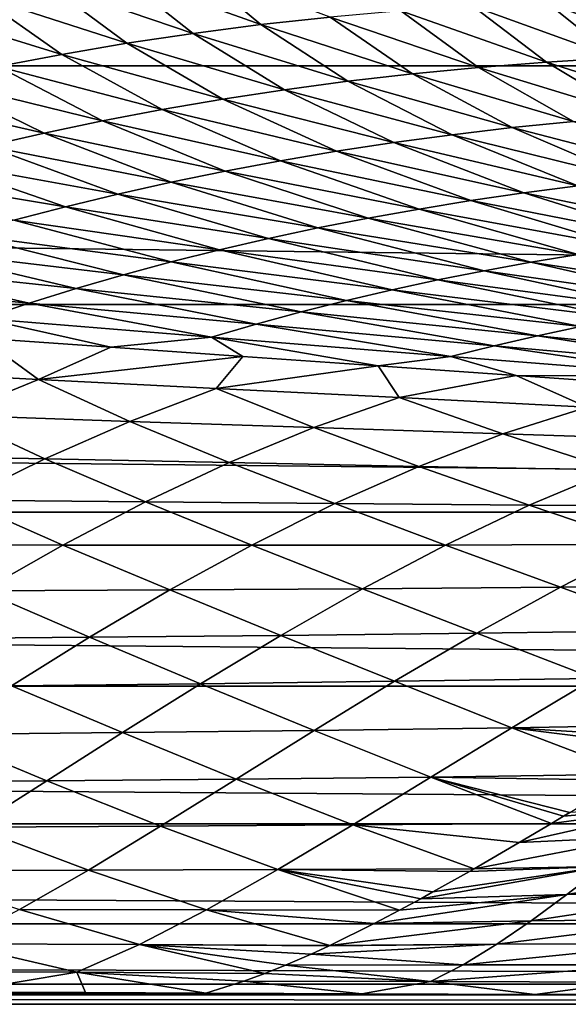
# Model space of a CAD drawing. Header units: metres. Extents: x -160 to 52, y -25 to 25.
# Tile 39 of 168: x -39.35 to -34.86, y -24.5 to -16.44. Entities that reach past the tile are written whole.
import ezdxf

# ---------------------------------------------------------------- set-up
doc = ezdxf.new("R2010")
doc.units = ezdxf.units.M
doc.layers.add('solid_509089_SW0001', color=7, linetype='CONTINUOUS')

msp = doc.modelspace()

# ---------------------------------------------------------------- linework, layer by layer
at = {"layer": 'solid_509089_SW0001'}
for points in [[(-159.199997, -14.630385, -19.652018), (-2.2, -14.630385, -19.652018), (-2.2, -16.81292, -17.820654)], [(-159.199997, -16.81292, -17.820654), (-159.199997, -14.630385, -19.652018), (-2.2, -16.81292, -17.820654)], [(-38.557613, -16.055477, 58.13448), (-37.379101, -16.476255, 58.035629), (-37.970291, -15.984472, 60.280891)], [(-37.379101, -16.476255, 58.035629), (-36.813305, -16.414946, 60.147758), (-37.970291, -15.984472, 60.280891)], [(-39.134502, -16.138172, 56.050842), (-37.933331, -16.54763, 55.985928), (-38.557613, -16.055477, 58.13448)], [(-37.933331, -16.54763, 55.985928), (-37.379101, -16.476255, 58.035629), (-38.557613, -16.055477, 58.13448)], [(-39.701283, -16.232134, 54.027668), (-38.476517, -16.628757, 53.995937), (-39.134502, -16.138172, 56.050842)], [(-38.476517, -16.628757, 53.995937), (-37.933331, -16.54763, 55.985928), (-39.134502, -16.138172, 56.050842)], [(-40.258274, -16.336937, 52.062664), (-39.009182, -16.719334, 52.062969), (-39.701283, -16.232134, 54.027668)], [(-39.009182, -16.719334, 52.062969), (-38.476517, -16.628757, 53.995937), (-39.701283, -16.232134, 54.027668)], [(-35.039112, -16.295675, 66.894974), (-33.889908, -16.723352, 66.672485), (-34.419346, -16.279078, 69.294388)], [(-39.531857, -16.819036, 50.184345), (-39.009182, -16.719334, 52.062969), (-40.258274, -16.336937, 52.062664)], [(-36.813305, -16.414946, 60.147758), (-35.597389, -16.826273, 60.047146), (-36.235264, -16.364096, 62.325687)], [(-36.235264, -16.364096, 62.325687), (-35.042744, -16.782602, 62.184547), (-35.644142, -16.324179, 64.573418)], [(-35.597389, -16.826273, 60.047146), (-35.042744, -16.782602, 62.184547), (-36.235264, -16.364096, 62.325687)], [(-35.644142, -16.324179, 64.573418), (-34.473911, -16.748152, 64.391479), (-35.039112, -16.295675, 66.894974)], [(-35.042744, -16.782602, 62.184547), (-34.473911, -16.748152, 64.391479), (-35.644142, -16.324179, 64.573418)], [(-34.473911, -16.748152, 64.391479), (-33.889908, -16.723352, 66.672485), (-35.039112, -16.295675, 66.894974)], [(-37.379101, -16.476255, 58.035629), (-36.138832, -16.878727, 57.974754), (-36.813305, -16.414946, 60.147758)], [(-36.138832, -16.878727, 57.974754), (-35.597389, -16.826273, 60.047146), (-36.813305, -16.414946, 60.147758)], [(-37.933331, -16.54763, 55.985928), (-36.667919, -16.939648, 55.963566), (-37.379101, -16.476255, 58.035629)], [(-36.667919, -16.939648, 55.963566), (-36.138832, -16.878727, 57.974754), (-37.379101, -16.476255, 58.035629)], [(-38.476517, -16.628757, 53.995937), (-37.185349, -17.008825, 54.010509), (-37.933331, -16.54763, 55.985928)], [(-37.185349, -17.008825, 54.010509), (-36.667919, -16.939648, 55.963566), (-37.933331, -16.54763, 55.985928)], [(-39.009182, -16.719334, 52.062969), (-37.691818, -17.08606, 52.112556), (-38.476517, -16.628757, 53.995937)], [(-37.691818, -17.08606, 52.112556), (-37.185349, -17.008825, 54.010509), (-38.476517, -16.628757, 53.995937)], [(-39.531857, -16.819036, 50.184345), (-38.188019, -17.17115, 50.266663), (-39.009182, -16.719334, 52.062969)], [(-38.188019, -17.17115, 50.266663), (-37.691818, -17.08606, 52.112556), (-39.009182, -16.719334, 52.062969)], [(-35.042744, -16.782602, 62.184547), (-33.777199, -17.187157, 62.069393), (-34.473911, -16.748152, 64.391479)], [(-159.199997, -16.81292, -17.820654), (-2.2, -16.81292, -17.820654), (-2.2, -18.768089, -15.748297)], [(-159.199997, -18.768089, -15.748297), (-159.199997, -16.81292, -17.820654), (-2.2, -18.768089, -15.748297)], [(-40.045074, -16.927546, 48.35738), (-38.674641, -17.263897, 48.469799), (-39.531857, -16.819036, 50.184345)], [(-38.674641, -17.263897, 48.469799), (-38.188019, -17.17115, 50.266663), (-39.531857, -16.819036, 50.184345)], [(-36.138832, -16.878727, 57.974754), (-34.820614, -17.268431, 57.952877), (-35.597389, -16.826273, 60.047146)], [(-35.597389, -16.826273, 60.047146), (-34.305767, -17.224203, 59.97958), (-35.042744, -16.782602, 62.184547)], [(-34.820614, -17.268431, 57.952877), (-34.305767, -17.224203, 59.97958), (-35.597389, -16.826273, 60.047146)], [(-34.305767, -17.224203, 59.97958), (-33.777199, -17.187157, 62.069393), (-35.042744, -16.782602, 62.184547)], [(-40.549328, -17.04455, 46.579556), (-39.152348, -17.364117, 46.719112), (-40.045074, -16.927546, 48.35738)], [(-39.152348, -17.364117, 46.719112), (-38.674641, -17.263897, 48.469799), (-40.045074, -16.927546, 48.35738)], [(-36.667919, -16.939648, 55.963566), (-35.322708, -17.319584, 55.985138), (-36.138832, -16.878727, 57.974754)], [(-35.322708, -17.319584, 55.985138), (-34.820614, -17.268431, 57.952877), (-36.138832, -16.878727, 57.974754)], [(-37.691818, -17.08606, 52.112556), (-36.292015, -17.442221, 52.21315), (-37.185349, -17.008825, 54.010509)], [(-37.185349, -17.008825, 54.010509), (-35.812897, -17.37755, 54.073002), (-36.667919, -16.939648, 55.963566)], [(-36.292015, -17.442221, 52.21315), (-35.812897, -17.37755, 54.073002), (-37.185349, -17.008825, 54.010509)], [(-35.812897, -17.37755, 54.073002), (-35.322708, -17.319584, 55.985138), (-36.667919, -16.939648, 55.963566)], [(-39.621628, -17.47172, 45.012501), (-39.152348, -17.364117, 46.719112), (-40.549328, -17.04455, 46.579556)], [(-38.188019, -17.17115, 50.266663), (-36.760883, -17.5135, 50.40226), (-37.691818, -17.08606, 52.112556)], [(-36.760883, -17.5135, 50.40226), (-36.292015, -17.442221, 52.21315), (-37.691818, -17.08606, 52.112556)], [(-38.674641, -17.263897, 48.469799), (-37.220333, -17.591291, 48.637001), (-38.188019, -17.17115, 50.266663)], [(-37.220333, -17.591291, 48.637001), (-36.760883, -17.5135, 50.40226), (-38.188019, -17.17115, 50.266663)], [(-39.152348, -17.364117, 46.719112), (-37.671143, -17.675533, 46.914253), (-38.674641, -17.263897, 48.469799)], [(-37.671143, -17.675533, 46.914253), (-37.220333, -17.591291, 48.637001), (-38.674641, -17.263897, 48.469799)], [(-35.812897, -17.37755, 54.073002), (-34.333839, -17.743116, 54.1819), (-35.322708, -17.319584, 55.985138)], [(-35.322708, -17.319584, 55.985138), (-33.87122, -17.695808, 56.048813), (-34.820614, -17.268431, 57.952877)], [(-34.333839, -17.743116, 54.1819), (-33.87122, -17.695808, 56.048813), (-35.322708, -17.319584, 55.985138)], [(-39.621628, -17.47172, 45.012501), (-38.113941, -17.76627, 45.231693), (-39.152348, -17.364117, 46.719112)], [(-38.113941, -17.76627, 45.231693), (-37.671143, -17.675533, 46.914253), (-39.152348, -17.364117, 46.719112)], [(-36.292015, -17.442221, 52.21315), (-34.785648, -17.795837, 52.363457), (-35.812897, -17.37755, 54.073002)], [(-34.785648, -17.795837, 52.363457), (-34.333839, -17.743116, 54.1819), (-35.812897, -17.37755, 54.073002)], [(-40.082943, -17.586632, 43.348068), (-38.54932, -17.863573, 43.587208), (-39.621628, -17.47172, 45.012501)], [(-38.54932, -17.863573, 43.587208), (-38.113941, -17.76627, 45.231693), (-39.621628, -17.47172, 45.012501)], [(-36.760883, -17.5135, 50.40226), (-35.227566, -17.853966, 50.589947), (-36.292015, -17.442221, 52.21315)], [(-35.227566, -17.853966, 50.589947), (-34.785648, -17.795837, 52.363457), (-36.292015, -17.442221, 52.21315)], [(-37.220333, -17.591291, 48.637001), (-35.660507, -17.917496, 48.857834), (-36.760883, -17.5135, 50.40226)], [(-35.660507, -17.917496, 48.857834), (-35.227566, -17.853966, 50.589947), (-36.760883, -17.5135, 50.40226)], [(-40.536747, -17.708782, 41.723904), (-38.977867, -17.967524, 41.978683), (-40.082943, -17.586632, 43.348068)], [(-38.977867, -17.967524, 41.978683), (-38.54932, -17.863573, 43.587208), (-40.082943, -17.586632, 43.348068)], [(-37.671143, -17.675533, 46.914253), (-36.08535, -17.986458, 47.163784), (-37.220333, -17.591291, 48.637001)], [(-36.08535, -17.986458, 47.163784), (-35.660507, -17.917496, 48.857834), (-37.220333, -17.591291, 48.637001)], [(-39.400177, -18.078213, 40.403996), (-38.977867, -17.967524, 41.978683), (-40.536747, -17.708782, 41.723904)], [(-38.113941, -17.76627, 45.231693), (-36.502831, -18.061014, 45.505287), (-37.671143, -17.675533, 46.914253)], [(-36.502831, -18.061014, 45.505287), (-36.08535, -17.986458, 47.163784), (-37.671143, -17.675533, 46.914253)], [(-38.54932, -17.863573, 43.587208), (-36.913635, -18.141356, 43.880054), (-38.113941, -17.76627, 45.231693)], [(-36.913635, -18.141356, 43.880054), (-36.502831, -18.061014, 45.505287), (-38.113941, -17.76627, 45.231693)], [(-35.227566, -17.853966, 50.589947), (-33.582756, -18.193352, 50.835464), (-34.785648, -17.795837, 52.363457)], [(-38.977867, -17.967524, 41.978683), (-37.318459, -18.227682, 42.285786), (-38.54932, -17.863573, 43.587208)], [(-37.318459, -18.227682, 42.285786), (-36.913635, -18.141356, 43.880054), (-38.54932, -17.863573, 43.587208)], [(-35.660507, -17.917496, 48.857834), (-33.989773, -18.243574, 49.137909), (-35.227566, -17.853966, 50.589947)], [(-33.989773, -18.243574, 49.137909), (-33.582756, -18.193352, 50.835464), (-35.227566, -17.853966, 50.589947)], [(-39.400177, -18.078213, 40.403996), (-37.717999, -18.320217, 40.720158), (-38.977867, -17.967524, 41.978683)], [(-37.717999, -18.320217, 40.720158), (-37.318459, -18.227682, 42.285786), (-38.977867, -17.967524, 41.978683)], [(-36.08535, -17.986458, 47.163784), (-34.389507, -18.298225, 47.473118), (-35.660507, -17.917496, 48.857834)], [(-34.389507, -18.298225, 47.473118), (-33.989773, -18.243574, 49.137909), (-35.660507, -17.917496, 48.857834)], [(-36.913635, -18.141356, 43.880054), (-35.170292, -18.421831, 44.231441), (-36.502831, -18.061014, 45.505287)], [(-36.502831, -18.061014, 45.505287), (-34.782761, -18.357552, 45.83844), (-36.08535, -17.986458, 47.163784)], [(-35.170292, -18.421831, 44.231441), (-34.782761, -18.357552, 45.83844), (-36.502831, -18.061014, 45.505287)], [(-34.782761, -18.357552, 45.83844), (-34.389507, -18.298225, 47.473118), (-36.08535, -17.986458, 47.163784)], [(-39.816837, -18.195726, 38.861027), (-38.112957, -18.419178, 39.18087), (-39.400177, -18.078213, 40.403996)], [(-38.112957, -18.419178, 39.18087), (-37.717999, -18.320217, 40.720158), (-39.400177, -18.078213, 40.403996)], [(-37.318459, -18.227682, 42.285786), (-35.552864, -18.491354, 42.649673), (-36.913635, -18.141356, 43.880054)], [(-35.552864, -18.491354, 42.649673), (-35.170292, -18.421831, 44.231441), (-36.913635, -18.141356, 43.880054)], [(-40.228344, -18.320158, 37.348091), (-38.503941, -18.524782, 37.666042), (-39.816837, -18.195726, 38.861027)], [(-38.503941, -18.524782, 37.666042), (-38.112957, -18.419178, 39.18087), (-39.816837, -18.195726, 38.861027)], [(-37.717999, -18.320217, 40.720158), (-35.931252, -18.566435, 41.090656), (-37.318459, -18.227682, 42.285786)], [(-35.931252, -18.566435, 41.090656), (-35.552864, -18.491354, 42.649673), (-37.318459, -18.227682, 42.285786)], [(-40.635101, -18.451601, 35.863903), (-38.891453, -18.637239, 36.174225), (-40.228344, -18.320158, 37.348091)], [(-38.891453, -18.637239, 36.174225), (-38.503941, -18.524782, 37.666042), (-40.228344, -18.320158, 37.348091)], [(-38.112957, -18.419178, 39.18087), (-36.306221, -18.647392, 39.551926), (-37.717999, -18.320217, 40.720158)], [(-36.306221, -18.647392, 39.551926), (-35.931252, -18.566435, 41.090656), (-37.717999, -18.320217, 40.720158)], [(-35.170292, -18.421831, 44.231441), (-33.331917, -18.70331, 44.651543), (-34.782761, -18.357552, 45.83844)], [(-41.037498, -18.590149, 34.407219), (-39.276009, -18.756754, 34.703995), (-40.635101, -18.451601, 35.863903)], [(-39.276009, -18.756754, 34.703995), (-38.891453, -18.637239, 36.174225), (-40.635101, -18.451601, 35.863903)], [(-38.503941, -18.524782, 37.666042), (-36.678455, -18.734533, 38.031441), (-38.112957, -18.419178, 39.18087)], [(-36.678455, -18.734533, 38.031441), (-36.306221, -18.647392, 39.551926), (-38.112957, -18.419178, 39.18087)], [(-35.552864, -18.491354, 42.649673), (-33.6931, -18.757309, 43.080021), (-35.170292, -18.421831, 44.231441)], [(-33.6931, -18.757309, 43.080021), (-33.331917, -18.70331, 44.651543), (-35.170292, -18.421831, 44.231441)], [(-38.891453, -18.637239, 36.174225), (-37.04855, -18.828146, 36.527576), (-38.503941, -18.524782, 37.666042)], [(-37.04855, -18.828146, 36.527576), (-36.678455, -18.734533, 38.031441), (-38.503941, -18.524782, 37.666042)], [(-35.931252, -18.566435, 41.090656), (-34.051327, -18.816072, 41.524609), (-35.552864, -18.491354, 42.649673)], [(-34.051327, -18.816072, 41.524609), (-33.6931, -18.757309, 43.080021), (-35.552864, -18.491354, 42.649673)], [(-39.658119, -18.883512, 33.253918), (-39.276009, -18.756754, 34.703995), (-41.037498, -18.590149, 34.407219)], [(-36.306221, -18.647392, 39.551926), (-34.407391, -18.879972, 39.982738), (-35.931252, -18.566435, 41.090656)], [(-34.407391, -18.879972, 39.982738), (-34.051327, -18.816072, 41.524609), (-35.931252, -18.566435, 41.090656)], [(-39.276009, -18.756754, 34.703995), (-37.417103, -18.928522, 35.038723), (-38.891453, -18.637239, 36.174225)], [(-37.417103, -18.928522, 35.038723), (-37.04855, -18.828146, 36.527576), (-38.891453, -18.637239, 36.174225)], [(-36.678455, -18.734533, 38.031441), (-34.762024, -18.949366, 38.452209), (-36.306221, -18.647392, 39.551926)], [(-34.762024, -18.949366, 38.452209), (-34.407391, -18.879972, 39.982738), (-36.306221, -18.647392, 39.551926)], [(-159.199997, -18.768089, -15.748297), (-2.2, -18.768089, -15.748297), (-2.2, -20.469452, -13.46297)], [(-159.199997, -20.469452, -13.46297), (-159.199997, -18.768089, -15.748297), (-2.2, -20.469452, -13.46297)], [(-39.658119, -18.883512, 33.253918), (-37.78471, -19.035921, 33.56329), (-39.276009, -18.756754, 34.703995)], [(-37.78471, -19.035921, 33.56329), (-37.417103, -18.928522, 35.038723), (-39.276009, -18.756754, 34.703995)], [(-37.04855, -18.828146, 36.527576), (-35.115868, -19.024591, 36.931229), (-36.678455, -18.734533, 38.031441)], [(-35.115868, -19.024591, 36.931229), (-34.762024, -18.949366, 38.452209), (-36.678455, -18.734533, 38.031441)], [(-37.417103, -18.928522, 35.038723), (-35.469574, -19.105982, 35.418015), (-37.04855, -18.828146, 36.527576)], [(-35.469574, -19.105982, 35.418015), (-35.115868, -19.024591, 36.931229), (-37.04855, -18.828146, 36.527576)], [(-39.658119, -18.883512, 33.253918), (-39.666035, -19.043915, 31.877537), (-38.608536, -19.118427, 32.032635)], [(-39.658119, -18.883512, 33.253918), (-38.608536, -19.118427, 32.032635), (-37.78471, -19.035921, 33.56329)], [(-37.78471, -19.035921, 33.56329), (-35.823792, -19.193842, 33.910797), (-37.417103, -18.928522, 35.038723)], [(-35.823792, -19.193842, 33.910797), (-35.469574, -19.105982, 35.418015), (-37.417103, -18.928522, 35.038723)], [(-35.115868, -19.024591, 36.931229), (-33.104523, -19.225115, 37.392746), (-34.762024, -18.949366, 38.452209)], [(-35.469574, -19.105982, 35.418015), (-33.443855, -19.287962, 35.848736), (-35.115868, -19.024591, 36.931229)], [(-33.443855, -19.287962, 35.848736), (-33.104523, -19.225115, 37.392746), (-35.115868, -19.024591, 36.931229)], [(-40.606483, -19.309967, 29.142908), (-39.199772, -19.381712, 29.297495), (-39.666035, -19.043915, 31.877537)], [(-39.199772, -19.381712, 29.297495), (-38.608536, -19.118427, 32.032635), (-39.666035, -19.043915, 31.877537)], [(-37.78471, -19.035921, 33.56329), (-38.608536, -19.118427, 32.032635), (-37.52718, -19.194168, 32.196407)], [(-37.78471, -19.035921, 33.56329), (-37.52718, -19.194168, 32.196407), (-36.420403, -19.271486, 32.370388)], [(-37.78471, -19.035921, 33.56329), (-36.420403, -19.271486, 32.370388), (-35.823792, -19.193842, 33.910797)], [(-35.823792, -19.193842, 33.910797), (-33.785088, -19.35634, 34.302586), (-35.469574, -19.105982, 35.418015)], [(-33.785088, -19.35634, 34.302586), (-33.443855, -19.287962, 35.848736), (-35.469574, -19.105982, 35.418015)], [(-39.199772, -19.381712, 29.297495), (-37.52718, -19.194168, 32.196407), (-38.608536, -19.118427, 32.032635)], [(-39.199772, -19.381712, 29.297495), (-37.746082, -19.455309, 29.461243), (-37.52718, -19.194168, 32.196407)], [(-37.746082, -19.455309, 29.461243), (-36.420403, -19.271486, 32.370388), (-37.52718, -19.194168, 32.196407)], [(-37.746082, -19.455309, 29.461243), (-36.249111, -19.531046, 29.635979), (-36.420403, -19.271486, 32.370388)], [(-35.823792, -19.193842, 33.910797), (-36.420403, -19.271486, 32.370388), (-35.291042, -19.350294, 32.555374)], [(-36.249111, -19.531046, 29.635979), (-35.291042, -19.350294, 32.555374), (-36.420403, -19.271486, 32.370388)], [(-35.823792, -19.193842, 33.910797), (-35.291042, -19.350294, 32.555374), (-33.785088, -19.35634, 34.302586)], [(-39.915039, -19.675879, 26.642069), (-39.199772, -19.381712, 29.297495), (-40.606483, -19.309967, 29.142908)], [(-36.249111, -19.531046, 29.635979), (-34.710724, -19.607883, 29.823015), (-35.291042, -19.350294, 32.555374)], [(-34.710724, -19.607883, 29.823015), (-34.122585, -19.43087, 32.754948), (-35.291042, -19.350294, 32.555374)], [(-33.785088, -19.35634, 34.302586), (-35.291042, -19.350294, 32.555374), (-34.122585, -19.43087, 32.754948)], [(-39.915039, -19.675879, 26.642069), (-38.451614, -19.725651, 26.753971), (-39.199772, -19.381712, 29.297495)], [(-38.451614, -19.725651, 26.753971), (-37.746082, -19.455309, 29.461243), (-39.199772, -19.381712, 29.297495)], [(-38.451614, -19.725651, 26.753971), (-36.945782, -19.776859, 26.870157), (-37.746082, -19.455309, 29.461243)], [(-36.945782, -19.776859, 26.870157), (-36.249111, -19.531046, 29.635979), (-37.746082, -19.455309, 29.461243)], [(-36.945782, -19.776859, 26.870157), (-35.398857, -19.828583, 26.991467), (-36.249111, -19.531046, 29.635979)], [(-35.398857, -19.828583, 26.991467), (-34.710724, -19.607883, 29.823015), (-36.249111, -19.531046, 29.635979)], [(-40.617462, -20.002642, 24.138132), (-39.148602, -20.032564, 24.205261), (-39.915039, -19.675879, 26.642069)], [(-39.148602, -20.032564, 24.205261), (-38.451614, -19.725651, 26.753971), (-39.915039, -19.675879, 26.642069)], [(-35.398857, -19.828583, 26.991467), (-33.809963, -19.878323, 27.118109), (-34.710724, -19.607883, 29.823015)], [(-39.148602, -20.032564, 24.205261), (-37.638458, -20.06329, 24.271156), (-38.451614, -19.725651, 26.753971)], [(-37.638458, -20.06329, 24.271156), (-36.945782, -19.776859, 26.870157), (-38.451614, -19.725651, 26.753971)], [(-37.638458, -20.06329, 24.271156), (-36.087772, -20.094021, 24.336262), (-36.945782, -19.776859, 26.870157)], [(-36.087772, -20.094021, 24.336262), (-35.398857, -19.828583, 26.991467), (-36.945782, -19.776859, 26.870157)], [(-36.087772, -20.094021, 24.336262), (-34.495243, -20.122484, 24.400415), (-35.398857, -19.828583, 26.991467)], [(-34.495243, -20.122484, 24.400415), (-33.809963, -19.878323, 27.118109), (-35.398857, -19.828583, 26.991467)], [(-39.834263, -20.371296, 21.820351), (-39.148602, -20.032564, 24.205261), (-40.617462, -20.002642, 24.138132)], [(-39.834263, -20.371296, 21.820351), (-38.324074, -20.385592, 21.845015), (-39.148602, -20.032564, 24.205261)], [(-38.324074, -20.385592, 21.845015), (-37.638458, -20.06329, 24.271156), (-39.148602, -20.032564, 24.205261)], [(-38.324074, -20.385592, 21.845015), (-36.774155, -20.39949, 21.864162), (-37.638458, -20.06329, 24.271156)], [(-36.774155, -20.39949, 21.864162), (-36.087772, -20.094021, 24.336262), (-37.638458, -20.06329, 24.271156)], [(-36.774155, -20.39949, 21.864162), (-35.182762, -20.410957, 21.877325), (-36.087772, -20.094021, 24.336262)], [(-35.182762, -20.410957, 21.877325), (-34.495243, -20.122484, 24.400415), (-36.087772, -20.094021, 24.336262)], [(-35.182762, -20.410957, 21.877325), (-33.547852, -20.41791, 21.883923), (-34.495243, -20.122484, 24.400415)], [(-40.505417, -20.73641, 19.601021), (-38.999092, -20.738226, 19.593956), (-39.834263, -20.371296, 21.820351)], [(-38.999092, -20.738226, 19.593956), (-38.324074, -20.385592, 21.845015), (-39.834263, -20.371296, 21.820351)], [(-38.999092, -20.738226, 19.593956), (-37.454094, -20.739374, 19.577753), (-38.324074, -20.385592, 21.845015)], [(-37.454094, -20.739374, 19.577753), (-36.774155, -20.39949, 21.864162), (-38.324074, -20.385592, 21.845015)], [(-37.454094, -20.739374, 19.577753), (-35.868259, -20.73807, 19.551685), (-36.774155, -20.39949, 21.864162)], [(-35.868259, -20.73807, 19.551685), (-35.182762, -20.410957, 21.877325), (-36.774155, -20.39949, 21.864162)], [(-159.199997, -20.469452, -13.46297), (-2.2, -20.469452, -13.46297), (-2.2, -21.893999, -10.99558)], [(-159.199997, -21.893999, -10.99558), (-159.199997, -20.469452, -13.46297), (-2.2, -21.893999, -10.99558)], [(-35.868259, -20.73807, 19.551685), (-34.239136, -20.732491, 19.514931), (-35.182762, -20.410957, 21.877325)], [(-34.239136, -20.732491, 19.514931), (-33.547852, -20.41791, 21.883923), (-35.182762, -20.410957, 21.877325)], [(-39.660557, -21.114357, 17.51244), (-38.999092, -20.738226, 19.593956), (-40.505417, -20.73641, 19.601021)], [(-39.660557, -21.114357, 17.51244), (-38.124176, -21.1066, 17.471174), (-38.999092, -20.738226, 19.593956)], [(-38.124176, -21.1066, 17.471174), (-37.454094, -20.739374, 19.577753), (-38.999092, -20.738226, 19.593956)], [(-38.124176, -21.1066, 17.471174), (-36.54784, -21.096527, 17.417246), (-37.454094, -20.739374, 19.577753)], [(-36.54784, -21.096527, 17.417246), (-35.868259, -20.73807, 19.551685), (-37.454094, -20.739374, 19.577753)], [(-36.54784, -21.096527, 17.417246), (-34.928696, -21.082579, 17.349627), (-35.868259, -20.73807, 19.551685)], [(-34.928696, -21.082579, 17.349627), (-34.239136, -20.732491, 19.514931), (-35.868259, -20.73807, 19.551685)], [(-34.928696, -21.082579, 17.349627), (-33.26223, -21.063498, 17.266647), (-34.239136, -20.732491, 19.514931)], [(-40.305576, -21.506615, 15.591662), (-38.780991, -21.493477, 15.534985), (-39.660557, -21.114357, 17.51244)], [(-38.780991, -21.493477, 15.534985), (-38.124176, -21.1066, 17.471174), (-39.660557, -21.114357, 17.51244)], [(-38.780991, -21.493477, 15.534985), (-37.217556, -21.478321, 15.463824), (-38.124176, -21.1066, 17.471174)], [(-37.217556, -21.478321, 15.463824), (-36.54784, -21.096527, 17.417246), (-38.124176, -21.1066, 17.471174)], [(-37.217556, -21.478321, 15.463824), (-35.612026, -21.459856, 15.377), (-36.54784, -21.096527, 17.417246)], [(-35.612026, -21.459856, 15.377), (-34.928696, -21.082579, 17.349627), (-36.54784, -21.096527, 17.417246)], [(-35.612026, -21.459856, 15.377), (-33.95961, -21.437063, 15.272706), (-34.928696, -21.082579, 17.349627)], [(-33.95961, -21.437063, 15.272706), (-33.26223, -21.063498, 17.266647), (-34.928696, -21.082579, 17.349627)], [(-34.649597, -21.831625, 13.464252), (-33.95961, -21.437063, 15.272706), (-35.612026, -21.459856, 15.377)], [(-39.421463, -21.891331, 13.753942), (-38.780991, -21.493477, 15.534985), (-40.305576, -21.506615, 15.591662)], [(-39.421463, -21.891331, 13.753942), (-37.873707, -21.874294, 13.674775), (-38.780991, -21.493477, 15.534985)], [(-37.873707, -21.874294, 13.674775), (-37.217556, -21.478321, 15.463824), (-38.780991, -21.493477, 15.534985)], [(-37.873707, -21.874294, 13.674775), (-36.284775, -21.85465, 13.578847), (-37.217556, -21.478321, 15.463824)], [(-36.284775, -21.85465, 13.578847), (-35.612026, -21.459856, 15.377), (-37.217556, -21.478321, 15.463824)], [(-36.284775, -21.85465, 13.578847), (-34.649597, -21.831625, 13.464252), (-35.612026, -21.459856, 15.377)], [(-35.327225, -22.236401, 11.817902), (-34.649597, -21.831625, 13.464252), (-36.284775, -21.85465, 13.578847)], [(-35.327225, -22.236401, 11.817902), (-33.649437, -22.206537, 11.705018), (-34.649597, -21.831625, 13.464252)], [(-159.199997, -21.893999, -10.99558), (-2.2, -21.893999, -10.99558), (-2.2, -23.022469, -8.379494)], [(-159.199997, -23.022469, -8.379494), (-159.199997, -21.893999, -10.99558), (-2.2, -23.022469, -8.379494)], [(-40.042751, -22.291172, 12.110031), (-38.512791, -22.274893, 12.030451), (-39.421463, -21.891331, 13.753942)], [(-38.512791, -22.274893, 12.030451), (-37.873707, -21.874294, 13.674775), (-39.421463, -21.891331, 13.753942)], [(-38.512791, -22.274893, 12.030451), (-36.942726, -22.256817, 11.933733), (-37.873707, -21.874294, 13.674775)], [(-36.942726, -22.256817, 11.933733), (-36.284775, -21.85465, 13.578847), (-37.873707, -21.874294, 13.674775)], [(-36.942726, -22.256817, 11.933733), (-35.327225, -22.236401, 11.817902), (-36.284775, -21.85465, 13.578847)], [(-37.58231, -22.655674, 10.41457), (-36.942726, -22.256817, 11.933733), (-38.512791, -22.274893, 12.030451)], [(-37.58231, -22.655674, 10.41457), (-35.988052, -22.639885, 10.30449), (-36.942726, -22.256817, 11.933733)], [(-35.988052, -22.639885, 10.30449), (-35.327225, -22.236401, 11.817902), (-36.942726, -22.256817, 11.933733)], [(-35.988052, -22.639885, 10.30449), (-34.330605, -22.614996, 10.199785), (-35.327225, -22.236401, 11.817902)], [(-35.327225, -22.236401, 11.817902), (-33.847794, -22.324818, 11.257652), (-33.649437, -22.206537, 11.705018)], [(-35.327225, -22.236401, 11.817902), (-33.980293, -22.404205, 10.963268), (-33.847794, -22.324818, 11.257652)], [(-35.327225, -22.236401, 11.817902), (-34.330605, -22.614996, 10.199785), (-33.980293, -22.404205, 10.963268)], [(-40.642857, -22.683746, 10.579966), (-39.13205, -22.670183, 10.505724), (-40.042751, -22.291172, 12.110031)], [(-39.13205, -22.670183, 10.505724), (-38.512791, -22.274893, 12.030451), (-40.042751, -22.291172, 12.110031)], [(-39.13205, -22.670183, 10.505724), (-37.58231, -22.655674, 10.41457), (-38.512791, -22.274893, 12.030451)], [(-38.199718, -23.040401, 8.992343), (-37.58231, -22.655674, 10.41457), (-39.13205, -22.670183, 10.505724)], [(-38.199718, -23.040401, 8.992343), (-36.627346, -23.030399, 8.892797), (-37.58231, -22.655674, 10.41457)], [(-36.627346, -23.030399, 8.892797), (-35.988052, -22.639885, 10.30449), (-37.58231, -22.655674, 10.41457)], [(-36.627346, -23.030399, 8.892797), (-35.002491, -23.018675, 8.777882), (-35.988052, -22.639885, 10.30449)], [(-35.988052, -22.639885, 10.30449), (-34.412754, -22.664513, 10.023434), (-34.330605, -22.614996, 10.199785)], [(-35.988052, -22.639885, 10.30449), (-34.851723, -22.928551, 9.093767), (-34.412754, -22.664513, 10.023434)], [(-35.988052, -22.639885, 10.30449), (-34.903545, -22.959576, 8.985059), (-34.851723, -22.928551, 9.093767)], [(-35.988052, -22.639885, 10.30449), (-35.002491, -23.018675, 8.777882), (-34.903545, -22.959576, 8.985059)], [(-39.728531, -23.050135, 9.073667), (-39.13205, -22.670183, 10.505724), (-40.642857, -22.683746, 10.579966)], [(-39.728531, -23.050135, 9.073667), (-38.199718, -23.040401, 8.992343), (-39.13205, -22.670183, 10.505724)], [(-35.266026, -23.174959, 8.227445), (-34.267262, -23.12961, 8.309512), (-33.948013, -22.877354, 9.190945)], [(-35.002491, -23.018675, 8.777882), (-35.266026, -23.174959, 8.227445), (-33.948013, -22.877354, 9.190945)], [(-35.002491, -23.018675, 8.777882), (-33.948013, -22.877354, 9.190945), (-34.903545, -22.959576, 8.985059)], [(-34.903545, -22.959576, 8.985059), (-33.948013, -22.877354, 9.190945), (-34.851723, -22.928551, 9.093767)], [(-159.199997, -23.022469, -8.379494), (-2.2, -23.022469, -8.379494), (-2.2, -23.8396, -5.650089)], [(-159.199997, -23.8396, -5.650089), (-159.199997, -23.022469, -8.379494), (-2.2, -23.8396, -5.650089)], [(-40.299397, -23.404718, 7.705846), (-38.791325, -23.400198, 7.636199), (-39.728531, -23.050135, 9.073667)], [(-38.791325, -23.400198, 7.636199), (-38.199718, -23.040401, 8.992343), (-39.728531, -23.050135, 9.073667)], [(-38.791325, -23.400198, 7.636199), (-37.240631, -23.396288, 7.5494), (-38.199718, -23.040401, 8.992343)], [(-37.240631, -23.396288, 7.5494), (-36.627346, -23.030399, 8.892797), (-38.199718, -23.040401, 8.992343)], [(-37.240631, -23.396288, 7.5494), (-35.634666, -23.38966, 7.455755), (-36.627346, -23.030399, 8.892797)], [(-36.627346, -23.030399, 8.892797), (-35.266026, -23.174959, 8.227445), (-35.002491, -23.018675, 8.777882)], [(-36.627346, -23.030399, 8.892797), (-35.634666, -23.38966, 7.455755), (-35.266026, -23.174959, 8.227445)], [(-35.634666, -23.38966, 7.455755), (-34.267262, -23.12961, 8.309512), (-35.266026, -23.174959, 8.227445)], [(-34.576401, -23.372169, 7.44835), (-34.267262, -23.12961, 8.309512), (-35.634666, -23.38966, 7.455755)], [(-36.071106, -23.635004, 6.527037), (-34.576401, -23.372169, 7.44835), (-35.971077, -23.579826, 6.742224)], [(-36.071106, -23.635004, 6.527037), (-34.87608, -23.601915, 6.595049), (-34.576401, -23.372169, 7.44835)], [(-35.971077, -23.579826, 6.742224), (-34.576401, -23.372169, 7.44835), (-35.671947, -23.411045, 7.377274)], [(-35.671947, -23.411045, 7.377274), (-34.576401, -23.372169, 7.44835), (-35.634666, -23.38966, 7.455755)], [(-34.87608, -23.601915, 6.595049), (-33.407295, -23.34581, 7.475381), (-34.576401, -23.372169, 7.44835)], [(-34.87608, -23.601915, 6.595049), (-33.606434, -23.581982, 6.614252), (-33.407295, -23.34581, 7.475381)], [(-39.353943, -23.724575, 6.314887), (-38.791325, -23.400198, 7.636199), (-40.299397, -23.404718, 7.705846)], [(-39.353943, -23.724575, 6.314887), (-37.823879, -23.726183, 6.240444), (-38.791325, -23.400198, 7.636199)], [(-37.823879, -23.726183, 6.240444), (-37.240631, -23.396288, 7.5494), (-38.791325, -23.400198, 7.636199)], [(-37.823879, -23.726183, 6.240444), (-36.244591, -23.728937, 6.149304), (-37.240631, -23.396288, 7.5494)], [(-37.240631, -23.396288, 7.5494), (-35.671947, -23.411045, 7.377274), (-35.634666, -23.38966, 7.455755)], [(-37.240631, -23.396288, 7.5494), (-35.971077, -23.579826, 6.742224), (-35.671947, -23.411045, 7.377274)], [(-37.240631, -23.396288, 7.5494), (-36.071106, -23.635004, 6.527037), (-35.971077, -23.579826, 6.742224)], [(-37.240631, -23.396288, 7.5494), (-36.244591, -23.728937, 6.149304), (-36.071106, -23.635004, 6.527037)], [(-36.452366, -23.838072, 5.687589), (-34.87608, -23.601915, 6.595049), (-36.244591, -23.728937, 6.149304)], [(-36.452366, -23.838072, 5.687589), (-35.166977, -23.815205, 5.737195), (-34.87608, -23.601915, 6.595049)], [(-36.244591, -23.728937, 6.149304), (-34.87608, -23.601915, 6.595049), (-36.071106, -23.635004, 6.527037)], [(-35.166977, -23.815205, 5.737195), (-33.606434, -23.581982, 6.614252), (-34.87608, -23.601915, 6.595049)], [(-35.166977, -23.815205, 5.737195), (-33.800499, -23.802393, 5.746295), (-33.606434, -23.581982, 6.614252)], [(-39.885036, -24.004246, 4.997377), (-38.373653, -24.009836, 4.932528), (-39.353943, -23.724575, 6.314887)], [(-38.373653, -24.009836, 4.932528), (-37.823879, -23.726183, 6.240444), (-39.353943, -23.724575, 6.314887)], [(-38.373653, -24.009836, 4.932528), (-36.81398, -24.017302, 4.851509), (-37.823879, -23.726183, 6.240444)], [(-37.823879, -23.726183, 6.240444), (-36.452366, -23.838072, 5.687589), (-36.244591, -23.728937, 6.149304)], [(-37.823879, -23.726183, 6.240444), (-36.81398, -24.017302, 4.851509), (-36.452366, -23.838072, 5.687589)], [(-159.199997, -23.8396, -5.650089), (-2.2, -23.8396, -5.650089), (-2.2, -24.334339, -2.844276)], [(-159.199997, -24.334339, -2.844276), (-159.199997, -23.8396, -5.650089), (-2.2, -24.334339, -2.844276)], [(-36.81398, -24.017302, 4.851509), (-35.166977, -23.815205, 5.737195), (-36.452366, -23.838072, 5.687589)], [(-35.449677, -24.008015, 4.862512), (-35.166977, -23.815205, 5.737195), (-36.81398, -24.017302, 4.851509)], [(-35.449677, -24.008015, 4.862512), (-33.800499, -23.802393, 5.746295), (-35.166977, -23.815205, 5.737195)], [(-35.449677, -24.008015, 4.862512), (-33.991341, -24.002262, 4.858608), (-33.800499, -23.802393, 5.746295)], [(-39.885036, -24.004246, 4.997377), (-40.382248, -24.230528, 3.65355), (-38.886681, -24.23765, 3.593389)], [(-39.885036, -24.004246, 4.997377), (-38.886681, -24.23765, 3.593389), (-38.373653, -24.009836, 4.932528)], [(-38.373653, -24.009836, 4.932528), (-38.886681, -24.23765, 3.593389), (-37.346107, -24.2477, 3.511305)], [(-38.373653, -24.009836, 4.932528), (-36.820278, -24.020281, 4.836506), (-36.81398, -24.017302, 4.851509)], [(-38.373653, -24.009836, 4.932528), (-36.96854, -24.088867, 4.477972), (-36.820278, -24.020281, 4.836506)], [(-38.373653, -24.009836, 4.932528), (-37.177868, -24.179993, 3.952632), (-36.96854, -24.088867, 4.477972)], [(-38.373653, -24.009836, 4.932528), (-37.346107, -24.2477, 3.511305), (-37.177868, -24.179993, 3.952632)], [(-36.96854, -24.088867, 4.477972), (-35.449677, -24.008015, 4.862512), (-36.820278, -24.020281, 4.836506)], [(-35.724739, -24.175596, 3.959037), (-35.449677, -24.008015, 4.862512), (-36.96854, -24.088867, 4.477972)], [(-36.820278, -24.020281, 4.836506), (-35.449677, -24.008015, 4.862512), (-36.81398, -24.017302, 4.851509)], [(-35.724739, -24.175596, 3.959037), (-33.991341, -24.002262, 4.858608), (-35.449677, -24.008015, 4.862512)], [(-35.724739, -24.175596, 3.959037), (-34.18071, -24.175802, 3.939), (-33.991341, -24.002262, 4.858608)], [(-37.177868, -24.179993, 3.952632), (-35.724739, -24.175596, 3.959037), (-36.96854, -24.088867, 4.477972)], [(-37.346107, -24.2477, 3.511305), (-35.992516, -24.313271, 3.014826), (-37.177868, -24.179993, 3.952632)], [(-37.177868, -24.179993, 3.952632), (-35.992516, -24.313271, 3.014826), (-35.724739, -24.175596, 3.959037)], [(-35.724739, -24.175596, 3.959037), (-35.992516, -24.313271, 3.014826), (-34.18071, -24.175802, 3.939)], [(-34.18071, -24.175802, 3.939), (-35.992516, -24.313271, 3.014826), (-34.370113, -24.317339, 2.975392)], [(-38.886681, -24.23765, 3.593389), (-40.382248, -24.230528, 3.65355), (-39.863876, -24.399248, 2.21962)], [(-38.886681, -24.23765, 3.593389), (-39.863876, -24.399248, 2.21962), (-38.81424, -24.403519, 2.172169)], [(-38.886681, -24.23765, 3.593389), (-38.81424, -24.403519, 2.172169), (-37.828999, -24.408001, 2.121211)], [(-38.886681, -24.23765, 3.593389), (-37.828999, -24.408001, 2.121211), (-37.518127, -24.311106, 3.03921)], [(-38.886681, -24.23765, 3.593389), (-37.518127, -24.311106, 3.03921), (-37.346107, -24.2477, 3.511305)], [(-37.346107, -24.2477, 3.511305), (-37.518127, -24.311106, 3.03921), (-35.992516, -24.313271, 3.014826)], [(-159.199997, -24.334339, -2.844276), (-2.2, -24.334339, -2.844276), (-2.2, -24.5)], [(-159.199997, -24.5), (-159.199997, -24.334339, -2.844276), (-2.2, -24.5)], [(-37.518127, -24.311106, 3.03921), (-37.828999, -24.408001, 2.121211), (-36.553524, -24.413706, 2.054504)], [(-35.992516, -24.313271, 3.014826), (-37.518127, -24.311106, 3.03921), (-36.553524, -24.413706, 2.054504)], [(-35.992516, -24.313271, 3.014826), (-36.553524, -24.413706, 2.054504), (-35.13702, -24.418377, 1.99821)], [(-34.370113, -24.317339, 2.975392), (-35.992516, -24.313271, 3.014826), (-35.13702, -24.418377, 1.99821)], [(-34.370113, -24.317339, 2.975392), (-35.13702, -24.418377, 1.99821), (-33.600307, -24.421221, 1.963144)], [(-38.81424, -24.403519, 2.172169), (-39.863876, -24.399248, 2.21962), (-159.199997, -24.5)], [(-37.828999, -24.408001, 2.121211), (-38.81424, -24.403519, 2.172169), (-159.199997, -24.5)], [(-36.553524, -24.413706, 2.054504), (-37.828999, -24.408001, 2.121211), (-159.199997, -24.5)], [(-35.13702, -24.418377, 1.99821), (-36.553524, -24.413706, 2.054504), (-159.199997, -24.5)], [(-33.600307, -24.421221, 1.963144), (-35.13702, -24.418377, 1.99821), (-159.199997, -24.5)], [(-31.975054, -24.420671, 1.969978), (-159.199997, -24.5), (-2.2, -24.5)], [(-31.975054, -24.420671, 1.969978), (-33.600307, -24.421221, 1.963144), (-159.199997, -24.5)]]:
    msp.add_3dface(points, dxfattribs=at)

doc.saveas('drawing.dxf')
